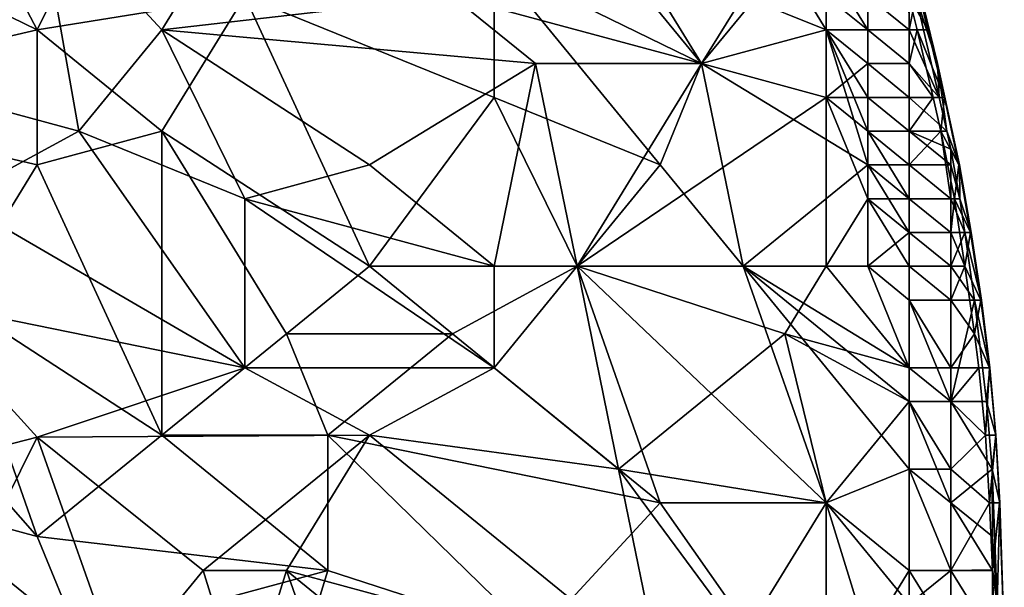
# Model space of a CAD drawing. Extents: x -0.7 to 0.7, y -0.35 to 0.35.
# Tile 222 of 226: x 0.61 to 0.7, y 0.01 to 0.06. Entities that reach past the tile are written whole.
import ezdxf

# ---------------------------------------------------------------- set-up
doc = ezdxf.new("R2010")
doc.units = 0

msp = doc.modelspace()

# ---------------------------------------------------------------- linework, layer by layer
for points in [[(0.611001, 0.061099, 0.437015), (0.599545, 0.08285, 0.437), (0.591908, 0.070421, 0.437003)], [(0.611001, 0.061099, 0.437015), (0.618638, 0.076636, 0.436974), (0.599545, 0.08285, 0.437)], [(0.603364, 0.054884, 0.412428), (0.595727, 0.076636, 0.412442), (0.611001, 0.073528, 0.412433)], [(0.630094, 0.064206, 0.436984), (0.618638, 0.076636, 0.436974), (0.611001, 0.061099, 0.437015)], [(0.603364, 0.054884, 0.412428), (0.611001, 0.073528, 0.412433), (0.61482, 0.051777, 0.412435)], [(0.630094, 0.073528, 0.412475), (0.622457, 0.061099, 0.412449), (0.611001, 0.073528, 0.412433)], [(0.61482, 0.051777, 0.412435), (0.611001, 0.073528, 0.412433), (0.622457, 0.061099, 0.412449)], [(0.622457, 0.061099, 0.412449), (0.630094, 0.073528, 0.412475), (0.649187, 0.064206, 0.412515)], [(0.584271, 0.054884, 0.437019), (0.611001, 0.061099, 0.437015), (0.591908, 0.070421, 0.437003)], [(0.672098, 0.057992, 0.412506), (0.649187, 0.064206, 0.412515), (0.664461, 0.070421, 0.412535)], [(0.672098, 0.057992, 0.412506), (0.664461, 0.070421, 0.412535), (0.679735, 0.067314, 0.412575)], [(0.690631, 0.070421, 0.422247), (0.691511, 0.067314, 0.42714), (0.693785, 0.057992, 0.42714)], [(0.692904, 0.061099, 0.422247), (0.690631, 0.070421, 0.422247), (0.693785, 0.057992, 0.42714)], [(0.692904, 0.061099, 0.422247), (0.691133, 0.064206, 0.417355), (0.690631, 0.070421, 0.422247)], [(0.653005, 0.054884, 0.43696), (0.653005, 0.067314, 0.43696), (0.630094, 0.064206, 0.436984)], [(0.653005, 0.067314, 0.43696), (0.672098, 0.057992, 0.43695), (0.664461, 0.067314, 0.436962)], [(0.653005, 0.067314, 0.43696), (0.668279, 0.04867, 0.436968), (0.672098, 0.057992, 0.43695)], [(0.653005, 0.054884, 0.43696), (0.668279, 0.04867, 0.436968), (0.653005, 0.067314, 0.43696)], [(0.672098, 0.057992, 0.43695), (0.675917, 0.064206, 0.436941), (0.664461, 0.067314, 0.436962)], [(0.672098, 0.057992, 0.412506), (0.679735, 0.067314, 0.412575), (0.683554, 0.061099, 0.412557)], [(0.683554, 0.061099, 0.436877), (0.683554, 0.067314, 0.436849), (0.675917, 0.064206, 0.436941)], [(0.683554, 0.061099, 0.412557), (0.679735, 0.067314, 0.412575), (0.683554, 0.064206, 0.412587)], [(0.683554, 0.061099, 0.436877), (0.687372, 0.061099, 0.4366), (0.683554, 0.067314, 0.436849)], [(0.687372, 0.061099, 0.4366), (0.687372, 0.064206, 0.436381), (0.683554, 0.067314, 0.436849)], [(0.691511, 0.067314, 0.42714), (0.691785, 0.064206, 0.432032), (0.693785, 0.057992, 0.42714)], [(0.622457, 0.051777, 0.43701), (0.630094, 0.064206, 0.436984), (0.611001, 0.061099, 0.437015)], [(0.622457, 0.061099, 0.412449), (0.649187, 0.064206, 0.412515), (0.656824, 0.057992, 0.412508)], [(0.622457, 0.051777, 0.43701), (0.641549, 0.039348, 0.437005), (0.630094, 0.064206, 0.436984)], [(0.641549, 0.039348, 0.437005), (0.653005, 0.054884, 0.43696), (0.630094, 0.064206, 0.436984)], [(0.656824, 0.057992, 0.412508), (0.649187, 0.064206, 0.412515), (0.672098, 0.057992, 0.412506)], [(0.683554, 0.061099, 0.436877), (0.675917, 0.064206, 0.436941), (0.672098, 0.057992, 0.43695)], [(0.687372, 0.061099, 0.413011), (0.683554, 0.064206, 0.412587), (0.687372, 0.064206, 0.413363)], [(0.683554, 0.061099, 0.412557), (0.683554, 0.064206, 0.412587), (0.687372, 0.061099, 0.413011)], [(0.691191, 0.061099, 0.434078), (0.691191, 0.064206, 0.433059), (0.687372, 0.064206, 0.436381)], [(0.687372, 0.061099, 0.4366), (0.691191, 0.061099, 0.434078), (0.687372, 0.064206, 0.436381)], [(0.687372, 0.064206, 0.413363), (0.691191, 0.061099, 0.416139), (0.687372, 0.061099, 0.413011)], [(0.691133, 0.064206, 0.417355), (0.691191, 0.061099, 0.416139), (0.687372, 0.064206, 0.413363)], [(0.691901, 0.061099, 0.417355), (0.691133, 0.064206, 0.417355), (0.692904, 0.061099, 0.422247)], [(0.691133, 0.064206, 0.417355), (0.691901, 0.061099, 0.417355), (0.691191, 0.061099, 0.416139)], [(0.691191, 0.061099, 0.434078), (0.691785, 0.064206, 0.432032), (0.691191, 0.064206, 0.433059)], [(0.693933, 0.054884, 0.432032), (0.691785, 0.064206, 0.432032), (0.691191, 0.061099, 0.434078)], [(0.693785, 0.057992, 0.42714), (0.691785, 0.064206, 0.432032), (0.693933, 0.054884, 0.432032)], [(0.611001, 0.04867, 0.43702), (0.611001, 0.061099, 0.437015), (0.584271, 0.054884, 0.437019)], [(0.611001, 0.04867, 0.43702), (0.622457, 0.051777, 0.43701), (0.611001, 0.061099, 0.437015)], [(0.61482, 0.051777, 0.412435), (0.622457, 0.061099, 0.412449), (0.630094, 0.045563, 0.412446)], [(0.641549, 0.04867, 0.412494), (0.622457, 0.061099, 0.412449), (0.656824, 0.057992, 0.412508)], [(0.641549, 0.04867, 0.412494), (0.630094, 0.045563, 0.412446), (0.622457, 0.061099, 0.412449)], [(0.683554, 0.054884, 0.412516), (0.672098, 0.057992, 0.412506), (0.683554, 0.061099, 0.412557)], [(0.687372, 0.04867, 0.43684), (0.683554, 0.061099, 0.436877), (0.672098, 0.057992, 0.43695)], [(0.687372, 0.057992, 0.436741), (0.687372, 0.061099, 0.4366), (0.683554, 0.061099, 0.436877)], [(0.687372, 0.057992, 0.412773), (0.683554, 0.061099, 0.412557), (0.687372, 0.061099, 0.413011)], [(0.683554, 0.054884, 0.412516), (0.683554, 0.061099, 0.412557), (0.687372, 0.057992, 0.412773)], [(0.687372, 0.054884, 0.436803), (0.687372, 0.057992, 0.436741), (0.683554, 0.061099, 0.436877)], [(0.687372, 0.051777, 0.436841), (0.687372, 0.054884, 0.436803), (0.683554, 0.061099, 0.436877)], [(0.687372, 0.04867, 0.43684), (0.687372, 0.051777, 0.436841), (0.683554, 0.061099, 0.436877)], [(0.691191, 0.057992, 0.434861), (0.691191, 0.061099, 0.434078), (0.687372, 0.061099, 0.4366)], [(0.687372, 0.057992, 0.436741), (0.691191, 0.057992, 0.434861), (0.687372, 0.061099, 0.4366)], [(0.691191, 0.057992, 0.415102), (0.687372, 0.061099, 0.413011), (0.691191, 0.061099, 0.416139)], [(0.687372, 0.057992, 0.412773), (0.687372, 0.061099, 0.413011), (0.691191, 0.057992, 0.415102)], [(0.693397, 0.054884, 0.417355), (0.691191, 0.057992, 0.415102), (0.691901, 0.061099, 0.417355)], [(0.691191, 0.057992, 0.415102), (0.691191, 0.061099, 0.416139), (0.691901, 0.061099, 0.417355)], [(0.691191, 0.057992, 0.434861), (0.693933, 0.054884, 0.432032), (0.691191, 0.061099, 0.434078)], [(0.691901, 0.061099, 0.417355), (0.692904, 0.061099, 0.422247), (0.694442, 0.054884, 0.422247)], [(0.693397, 0.054884, 0.417355), (0.691901, 0.061099, 0.417355), (0.694442, 0.054884, 0.422247)], [(0.694442, 0.054884, 0.422247), (0.692904, 0.061099, 0.422247), (0.693785, 0.057992, 0.42714)], [(0.641549, 0.04867, 0.412494), (0.656824, 0.057992, 0.412508), (0.653005, 0.039348, 0.412506)], [(0.653005, 0.039348, 0.412506), (0.656824, 0.057992, 0.412508), (0.660642, 0.039348, 0.412488)], [(0.660642, 0.039348, 0.412488), (0.656824, 0.057992, 0.412508), (0.672098, 0.057992, 0.412506)], [(0.660642, 0.039348, 0.412488), (0.672098, 0.057992, 0.412506), (0.683554, 0.054884, 0.412516)], [(0.675917, 0.039348, 0.436956), (0.672098, 0.057992, 0.43695), (0.668279, 0.04867, 0.436968)], [(0.672098, 0.057992, 0.43695), (0.675917, 0.039348, 0.436956), (0.687372, 0.04867, 0.43684)], [(0.687372, 0.054884, 0.412638), (0.683554, 0.054884, 0.412516), (0.687372, 0.057992, 0.412773)], [(0.691191, 0.054884, 0.435447), (0.691191, 0.057992, 0.434861), (0.687372, 0.057992, 0.436741)], [(0.687372, 0.054884, 0.436803), (0.691191, 0.054884, 0.435447), (0.687372, 0.057992, 0.436741)], [(0.691191, 0.054884, 0.414302), (0.687372, 0.057992, 0.412773), (0.691191, 0.057992, 0.415102)], [(0.687372, 0.054884, 0.412638), (0.687372, 0.057992, 0.412773), (0.691191, 0.054884, 0.414302)], [(0.691191, 0.054884, 0.414302), (0.691191, 0.057992, 0.415102), (0.693397, 0.054884, 0.417355)], [(0.691191, 0.054884, 0.435447), (0.693933, 0.054884, 0.432032), (0.691191, 0.057992, 0.434861)], [(0.695802, 0.04867, 0.42714), (0.693785, 0.057992, 0.42714), (0.694636, 0.051777, 0.432032)], [(0.695802, 0.04867, 0.42714), (0.695735, 0.04867, 0.422247), (0.693785, 0.057992, 0.42714)], [(0.693785, 0.057992, 0.42714), (0.695735, 0.04867, 0.422247), (0.694442, 0.054884, 0.422247)], [(0.693785, 0.057992, 0.42714), (0.693933, 0.054884, 0.432032), (0.694636, 0.051777, 0.432032)], [(0.603364, 0.036241, 0.437022), (0.611001, 0.04867, 0.43702), (0.584271, 0.054884, 0.437019)], [(0.603364, 0.045563, 0.412437), (0.603364, 0.054884, 0.412428), (0.61482, 0.051777, 0.412435)], [(0.660642, 0.039348, 0.436969), (0.653005, 0.054884, 0.43696), (0.641549, 0.039348, 0.437005)], [(0.660642, 0.039348, 0.436969), (0.668279, 0.04867, 0.436968), (0.653005, 0.054884, 0.43696)], [(0.683554, 0.039348, 0.412519), (0.660642, 0.039348, 0.412488), (0.683554, 0.054884, 0.412516)], [(0.687372, 0.051777, 0.412532), (0.683554, 0.054884, 0.412516), (0.687372, 0.054884, 0.412638)], [(0.687372, 0.045563, 0.41249), (0.683554, 0.054884, 0.412516), (0.687372, 0.051777, 0.412532)], [(0.683554, 0.039348, 0.412519), (0.683554, 0.054884, 0.412516), (0.687372, 0.045563, 0.41249)], [(0.691191, 0.051777, 0.435904), (0.691191, 0.054884, 0.435447), (0.687372, 0.054884, 0.436803)], [(0.687372, 0.051777, 0.436841), (0.691191, 0.051777, 0.435904), (0.687372, 0.054884, 0.436803)], [(0.691191, 0.051777, 0.413746), (0.687372, 0.054884, 0.412638), (0.691191, 0.054884, 0.414302)], [(0.687372, 0.051777, 0.412532), (0.687372, 0.054884, 0.412638), (0.691191, 0.051777, 0.413746)], [(0.694092, 0.051777, 0.417355), (0.691191, 0.051777, 0.413746), (0.693397, 0.054884, 0.417355)], [(0.691191, 0.051777, 0.413746), (0.691191, 0.054884, 0.414302), (0.693397, 0.054884, 0.417355)], [(0.691191, 0.051777, 0.435904), (0.694636, 0.051777, 0.432032), (0.691191, 0.054884, 0.435447)], [(0.694636, 0.051777, 0.432032), (0.693933, 0.054884, 0.432032), (0.691191, 0.054884, 0.435447)], [(0.694092, 0.051777, 0.417355), (0.693397, 0.054884, 0.417355), (0.694442, 0.054884, 0.422247)], [(0.694092, 0.051777, 0.417355), (0.694442, 0.054884, 0.422247), (0.695735, 0.04867, 0.422247)], [(0.630094, 0.030026, 0.412477), (0.603364, 0.045563, 0.412437), (0.61482, 0.051777, 0.412435)], [(0.622457, 0.023811, 0.437001), (0.622457, 0.051777, 0.43701), (0.611001, 0.04867, 0.43702)], [(0.630094, 0.030026, 0.412477), (0.61482, 0.051777, 0.412435), (0.630094, 0.045563, 0.412446)], [(0.633912, 0.033133, 0.436974), (0.641549, 0.039348, 0.437005), (0.622457, 0.051777, 0.43701)], [(0.633912, 0.033133, 0.436974), (0.622457, 0.051777, 0.43701), (0.622457, 0.023811, 0.437001)], [(0.687372, 0.04867, 0.43684), (0.691191, 0.04867, 0.436215), (0.687372, 0.051777, 0.436841)], [(0.691191, 0.04867, 0.413312), (0.687372, 0.051777, 0.412532), (0.691191, 0.051777, 0.413746)], [(0.691191, 0.04867, 0.436215), (0.691191, 0.051777, 0.435904), (0.687372, 0.051777, 0.436841)], [(0.691191, 0.045563, 0.413026), (0.687372, 0.051777, 0.412532), (0.691191, 0.04867, 0.413312)], [(0.687372, 0.045563, 0.41249), (0.687372, 0.051777, 0.412532), (0.691191, 0.045563, 0.413026)], [(0.695009, 0.04867, 0.432507), (0.691191, 0.051777, 0.435904), (0.691191, 0.04867, 0.436215)], [(0.695009, 0.050126, 0.432032), (0.691191, 0.051777, 0.435904), (0.695009, 0.04867, 0.432507)], [(0.695009, 0.050126, 0.432032), (0.694636, 0.051777, 0.432032), (0.691191, 0.051777, 0.435904)], [(0.695009, 0.045563, 0.416726), (0.691191, 0.04867, 0.413312), (0.694092, 0.051777, 0.417355)], [(0.691191, 0.04867, 0.413312), (0.691191, 0.051777, 0.413746), (0.694092, 0.051777, 0.417355)], [(0.695348, 0.045563, 0.417355), (0.694092, 0.051777, 0.417355), (0.695735, 0.04867, 0.422247)], [(0.695009, 0.045563, 0.416726), (0.694092, 0.051777, 0.417355), (0.695348, 0.045563, 0.417355)], [(0.695802, 0.04867, 0.42714), (0.694636, 0.051777, 0.432032), (0.695009, 0.050126, 0.432032)], [(0.695823, 0.045563, 0.432032), (0.695009, 0.050126, 0.432032), (0.695009, 0.04867, 0.432507)], [(0.695802, 0.04867, 0.42714), (0.695009, 0.050126, 0.432032), (0.695823, 0.045563, 0.432032)], [(0.603364, 0.036241, 0.437022), (0.622457, 0.023811, 0.437001), (0.611001, 0.04867, 0.43702)], [(0.630094, 0.045563, 0.412446), (0.641549, 0.04867, 0.412494), (0.653005, 0.039348, 0.412506)], [(0.660642, 0.039348, 0.436969), (0.675917, 0.039348, 0.436956), (0.668279, 0.04867, 0.436968)], [(0.687372, 0.04867, 0.43684), (0.675917, 0.039348, 0.436956), (0.687372, 0.039348, 0.43687)], [(0.691191, 0.045563, 0.436435), (0.691191, 0.04867, 0.436215), (0.687372, 0.04867, 0.43684)], [(0.691191, 0.042455, 0.43658), (0.691191, 0.045563, 0.436435), (0.687372, 0.04867, 0.43684)], [(0.687372, 0.039348, 0.43687), (0.691191, 0.042455, 0.43658), (0.687372, 0.04867, 0.43684)], [(0.695009, 0.045563, 0.433348), (0.695009, 0.04867, 0.432507), (0.691191, 0.04867, 0.436215)], [(0.691191, 0.045563, 0.436435), (0.695009, 0.045563, 0.433348), (0.691191, 0.04867, 0.436215)], [(0.691191, 0.04867, 0.413312), (0.695009, 0.045563, 0.416726), (0.691191, 0.045563, 0.413026)], [(0.695009, 0.045563, 0.433348), (0.695823, 0.045563, 0.432032), (0.695009, 0.04867, 0.432507)], [(0.695348, 0.045563, 0.417355), (0.695735, 0.04867, 0.422247), (0.696824, 0.042455, 0.422247)], [(0.695735, 0.04867, 0.422247), (0.695802, 0.04867, 0.42714), (0.696883, 0.042455, 0.42714)], [(0.696824, 0.042455, 0.422247), (0.695735, 0.04867, 0.422247), (0.696883, 0.042455, 0.42714)], [(0.696883, 0.042455, 0.42714), (0.695802, 0.04867, 0.42714), (0.695823, 0.045563, 0.432032)], [(0.599545, 0.036241, 0.412448), (0.603364, 0.045563, 0.412437), (0.630094, 0.030026, 0.412477)], [(0.653005, 0.030026, 0.412478), (0.630094, 0.045563, 0.412446), (0.653005, 0.039348, 0.412506)], [(0.630094, 0.045563, 0.412446), (0.653005, 0.030026, 0.412478), (0.630094, 0.030026, 0.412477)], [(0.687372, 0.039348, 0.412476), (0.683554, 0.039348, 0.412519), (0.687372, 0.045563, 0.41249)], [(0.691191, 0.042455, 0.412826), (0.687372, 0.045563, 0.41249), (0.691191, 0.045563, 0.413026)], [(0.691191, 0.039348, 0.412712), (0.687372, 0.045563, 0.41249), (0.691191, 0.042455, 0.412826)], [(0.687372, 0.039348, 0.412476), (0.687372, 0.045563, 0.41249), (0.691191, 0.039348, 0.412712)], [(0.695009, 0.042455, 0.433972), (0.695009, 0.045563, 0.433348), (0.691191, 0.045563, 0.436435)], [(0.691191, 0.042455, 0.43658), (0.695009, 0.042455, 0.433972), (0.691191, 0.045563, 0.436435)], [(0.695009, 0.042455, 0.415926), (0.691191, 0.045563, 0.413026), (0.695009, 0.045563, 0.416726)], [(0.691191, 0.042455, 0.412826), (0.691191, 0.045563, 0.413026), (0.695009, 0.042455, 0.415926)], [(0.696303, 0.042455, 0.432032), (0.695823, 0.045563, 0.432032), (0.695009, 0.045563, 0.433348)], [(0.696309, 0.039348, 0.417355), (0.695009, 0.042455, 0.415926), (0.695348, 0.045563, 0.417355)], [(0.695009, 0.042455, 0.415926), (0.695009, 0.045563, 0.416726), (0.695348, 0.045563, 0.417355)], [(0.695009, 0.042455, 0.433972), (0.696303, 0.042455, 0.432032), (0.695009, 0.045563, 0.433348)], [(0.696309, 0.039348, 0.417355), (0.695348, 0.045563, 0.417355), (0.696824, 0.042455, 0.422247)], [(0.696883, 0.042455, 0.42714), (0.695823, 0.045563, 0.432032), (0.696303, 0.042455, 0.432032)], [(0.691191, 0.039348, 0.436662), (0.691191, 0.042455, 0.43658), (0.687372, 0.039348, 0.43687)], [(0.695009, 0.039348, 0.43445), (0.695009, 0.042455, 0.433972), (0.691191, 0.042455, 0.43658)], [(0.691191, 0.039348, 0.436662), (0.695009, 0.039348, 0.43445), (0.691191, 0.042455, 0.43658)], [(0.695009, 0.039348, 0.415266), (0.691191, 0.042455, 0.412826), (0.695009, 0.042455, 0.415926)], [(0.691191, 0.039348, 0.412712), (0.691191, 0.042455, 0.412826), (0.695009, 0.039348, 0.415266)], [(0.695009, 0.039348, 0.415266), (0.695009, 0.042455, 0.415926), (0.696309, 0.039348, 0.417355)], [(0.695009, 0.039348, 0.43445), (0.696303, 0.042455, 0.432032), (0.695009, 0.042455, 0.433972)], [(0.697171, 0.036241, 0.432032), (0.696303, 0.042455, 0.432032), (0.695009, 0.039348, 0.43445)], [(0.69783, 0.036241, 0.42714), (0.696883, 0.042455, 0.42714), (0.696303, 0.042455, 0.432032)], [(0.69783, 0.036241, 0.42714), (0.696303, 0.042455, 0.432032), (0.697171, 0.036241, 0.432032)], [(0.696309, 0.039348, 0.417355), (0.696824, 0.042455, 0.422247), (0.697773, 0.036241, 0.422247)], [(0.697773, 0.036241, 0.422247), (0.696824, 0.042455, 0.422247), (0.69783, 0.036241, 0.42714)], [(0.696824, 0.042455, 0.422247), (0.696883, 0.042455, 0.42714), (0.69783, 0.036241, 0.42714)], [(0.649187, 0.033133, 0.436983), (0.641549, 0.039348, 0.437005), (0.633912, 0.033133, 0.436974)], [(0.649187, 0.033133, 0.436983), (0.660642, 0.039348, 0.436969), (0.641549, 0.039348, 0.437005)], [(0.668279, 0.017597, 0.436974), (0.660642, 0.039348, 0.436969), (0.649187, 0.033133, 0.436983)], [(0.653005, 0.030026, 0.412478), (0.653005, 0.039348, 0.412506), (0.660642, 0.039348, 0.412488)], [(0.653005, 0.030026, 0.412478), (0.660642, 0.039348, 0.412488), (0.664461, 0.020704, 0.412473)], [(0.679735, 0.033133, 0.4125), (0.660642, 0.039348, 0.412488), (0.683554, 0.039348, 0.412519)], [(0.664461, 0.020704, 0.412473), (0.660642, 0.039348, 0.412488), (0.679735, 0.033133, 0.4125)], [(0.683554, 0.017597, 0.436956), (0.675917, 0.039348, 0.436956), (0.660642, 0.039348, 0.436969)], [(0.668279, 0.017597, 0.436974), (0.683554, 0.017597, 0.436956), (0.660642, 0.039348, 0.436969)], [(0.691191, 0.030026, 0.436818), (0.687372, 0.039348, 0.43687), (0.675917, 0.039348, 0.436956)], [(0.691191, 0.026919, 0.436848), (0.691191, 0.030026, 0.436818), (0.675917, 0.039348, 0.436956)], [(0.691191, 0.020704, 0.436901), (0.691191, 0.026919, 0.436848), (0.675917, 0.039348, 0.436956)], [(0.683554, 0.017597, 0.436956), (0.691191, 0.020704, 0.436901), (0.675917, 0.039348, 0.436956)], [(0.679735, 0.033133, 0.4125), (0.683554, 0.039348, 0.412519), (0.691191, 0.030026, 0.412512)], [(0.691191, 0.030026, 0.412512), (0.683554, 0.039348, 0.412519), (0.687372, 0.039348, 0.412476)], [(0.691191, 0.036241, 0.436737), (0.691191, 0.039348, 0.436662), (0.687372, 0.039348, 0.43687)], [(0.691191, 0.036241, 0.412619), (0.687372, 0.039348, 0.412476), (0.691191, 0.039348, 0.412712)], [(0.691191, 0.030026, 0.436818), (0.691191, 0.036241, 0.436737), (0.687372, 0.039348, 0.43687)], [(0.691191, 0.030026, 0.412512), (0.687372, 0.039348, 0.412476), (0.691191, 0.036241, 0.412619)], [(0.691191, 0.036241, 0.412619), (0.691191, 0.039348, 0.412712), (0.695009, 0.036241, 0.414728)], [(0.695009, 0.036241, 0.434858), (0.695009, 0.039348, 0.43445), (0.691191, 0.039348, 0.436662)], [(0.691191, 0.036241, 0.436737), (0.695009, 0.036241, 0.434858), (0.691191, 0.039348, 0.436662)], [(0.695009, 0.036241, 0.414728), (0.691191, 0.039348, 0.412712), (0.695009, 0.039348, 0.415266)], [(0.695009, 0.036241, 0.434858), (0.697171, 0.036241, 0.432032), (0.695009, 0.039348, 0.43445)], [(0.697177, 0.033133, 0.417355), (0.695009, 0.036241, 0.414728), (0.696309, 0.039348, 0.417355)], [(0.695009, 0.036241, 0.414728), (0.695009, 0.039348, 0.415266), (0.696309, 0.039348, 0.417355)], [(0.697177, 0.033133, 0.417355), (0.696309, 0.039348, 0.417355), (0.697773, 0.036241, 0.422247)], [(0.591908, 0.036241, 0.43703), (0.611001, 0.014489, 0.437001), (0.603364, 0.036241, 0.437022)], [(0.599545, 0.017597, 0.437028), (0.611001, 0.014489, 0.437001), (0.591908, 0.036241, 0.43703)], [(0.630094, 0.030026, 0.412477), (0.611001, 0.023634, 0.412463), (0.599545, 0.036241, 0.412448)], [(0.599545, 0.020704, 0.412456), (0.599545, 0.036241, 0.412448), (0.611001, 0.023634, 0.412463)], [(0.611001, 0.014489, 0.437001), (0.622457, 0.023811, 0.437001), (0.603364, 0.036241, 0.437022)], [(0.695009, 0.026919, 0.435695), (0.695009, 0.036241, 0.434858), (0.691191, 0.036241, 0.436737)], [(0.691191, 0.030026, 0.436818), (0.695009, 0.026919, 0.435695), (0.691191, 0.036241, 0.436737)], [(0.695009, 0.030026, 0.413991), (0.691191, 0.036241, 0.412619), (0.695009, 0.036241, 0.414728)], [(0.691191, 0.030026, 0.412512), (0.691191, 0.036241, 0.412619), (0.695009, 0.030026, 0.413991)], [(0.695009, 0.030026, 0.413991), (0.695009, 0.036241, 0.414728), (0.697177, 0.033133, 0.417355)], [(0.695009, 0.026919, 0.435695), (0.697171, 0.036241, 0.432032), (0.695009, 0.036241, 0.434858)], [(0.698295, 0.026919, 0.432032), (0.697171, 0.036241, 0.432032), (0.695009, 0.026919, 0.435695)], [(0.698586, 0.030026, 0.42714), (0.69783, 0.036241, 0.42714), (0.697171, 0.036241, 0.432032)], [(0.698586, 0.030026, 0.42714), (0.697171, 0.036241, 0.432032), (0.698295, 0.026919, 0.432032)], [(0.697177, 0.033133, 0.417355), (0.697773, 0.036241, 0.422247), (0.698579, 0.030026, 0.422247)], [(0.697773, 0.036241, 0.422247), (0.69783, 0.036241, 0.42714), (0.698586, 0.030026, 0.42714)], [(0.698579, 0.030026, 0.422247), (0.697773, 0.036241, 0.422247), (0.698586, 0.030026, 0.42714)], [(0.622457, 0.023811, 0.437001), (0.637731, 0.023811, 0.436993), (0.633912, 0.033133, 0.436974)], [(0.637731, 0.023811, 0.436993), (0.649187, 0.033133, 0.436983), (0.633912, 0.033133, 0.436974)], [(0.637731, 0.023811, 0.436993), (0.668279, 0.017597, 0.436974), (0.649187, 0.033133, 0.436983)], [(0.664461, 0.020704, 0.412473), (0.679735, 0.033133, 0.4125), (0.683554, 0.017597, 0.412523)], [(0.691191, 0.026919, 0.412493), (0.679735, 0.033133, 0.4125), (0.691191, 0.030026, 0.412512)], [(0.683554, 0.017597, 0.412523), (0.679735, 0.033133, 0.4125), (0.691191, 0.026919, 0.412493)], [(0.697577, 0.030026, 0.417355), (0.695009, 0.030026, 0.413991), (0.697177, 0.033133, 0.417355)], [(0.697577, 0.030026, 0.417355), (0.697177, 0.033133, 0.417355), (0.698579, 0.030026, 0.422247)], [(0.611001, 0.023634, 0.412463), (0.630094, 0.030026, 0.412477), (0.641549, 0.023811, 0.412479)], [(0.630094, 0.030026, 0.412477), (0.653005, 0.030026, 0.412478), (0.641549, 0.023811, 0.412479)], [(0.641549, 0.023811, 0.412479), (0.653005, 0.030026, 0.412478), (0.664461, 0.020704, 0.412473)], [(0.691191, 0.026919, 0.436848), (0.695009, 0.026919, 0.435695), (0.691191, 0.030026, 0.436818)], [(0.695009, 0.026919, 0.413745), (0.691191, 0.030026, 0.412512), (0.695009, 0.030026, 0.413991)], [(0.691191, 0.026919, 0.412493), (0.691191, 0.030026, 0.412512), (0.695009, 0.026919, 0.413745)], [(0.695009, 0.026919, 0.413745), (0.695009, 0.030026, 0.413991), (0.697577, 0.030026, 0.417355)], [(0.698191, 0.023811, 0.417355), (0.695009, 0.026919, 0.413745), (0.697577, 0.030026, 0.417355)], [(0.698191, 0.023811, 0.417355), (0.697577, 0.030026, 0.417355), (0.698579, 0.030026, 0.422247)], [(0.699153, 0.023811, 0.422247), (0.698191, 0.023811, 0.417355), (0.698579, 0.030026, 0.422247)], [(0.698586, 0.030026, 0.42714), (0.698295, 0.026919, 0.432032), (0.699161, 0.023811, 0.42714)], [(0.698586, 0.030026, 0.42714), (0.699153, 0.023811, 0.422247), (0.698579, 0.030026, 0.422247)], [(0.699153, 0.023811, 0.422247), (0.698586, 0.030026, 0.42714), (0.699161, 0.023811, 0.42714)], [(0.683554, 0.017597, 0.412523), (0.691191, 0.026919, 0.412493), (0.691191, 0.020704, 0.412477)], [(0.691191, 0.020704, 0.436901), (0.695009, 0.017597, 0.43611), (0.691191, 0.026919, 0.436848)], [(0.695009, 0.020704, 0.41342), (0.691191, 0.026919, 0.412493), (0.695009, 0.026919, 0.413745)], [(0.691191, 0.020704, 0.412477), (0.691191, 0.026919, 0.412493), (0.695009, 0.020704, 0.41342)], [(0.695009, 0.017597, 0.43611), (0.695009, 0.026919, 0.435695), (0.691191, 0.026919, 0.436848)], [(0.695009, 0.017597, 0.43611), (0.698804, 0.020704, 0.432032), (0.695009, 0.026919, 0.435695)], [(0.698804, 0.020704, 0.432032), (0.698295, 0.026919, 0.432032), (0.695009, 0.026919, 0.435695)], [(0.695009, 0.020704, 0.41342), (0.695009, 0.026919, 0.413745), (0.698191, 0.023811, 0.417355)], [(0.698295, 0.026919, 0.432032), (0.698804, 0.020704, 0.432032), (0.699161, 0.023811, 0.42714)], [(0.611001, 0.023634, 0.412463), (0.603364, 0.008275, 0.412481), (0.599545, 0.020704, 0.412456)], [(0.603364, 0.008275, 0.412481), (0.611001, 0.023634, 0.412463), (0.618638, 0.00206, 0.412487)], [(0.626275, 0.011382, 0.412494), (0.611001, 0.023634, 0.412463), (0.641549, 0.023811, 0.412479)], [(0.637731, 0.011382, 0.43701), (0.622457, 0.023811, 0.437001), (0.611001, 0.014489, 0.437001)], [(0.618638, 0.00206, 0.412487), (0.611001, 0.023634, 0.412463), (0.626275, 0.011382, 0.412494)], [(0.637731, 0.011382, 0.43701), (0.637731, 0.023811, 0.436993), (0.622457, 0.023811, 0.437001)], [(0.633912, 0.011382, 0.412477), (0.626275, 0.011382, 0.412494), (0.641549, 0.023811, 0.412479)], [(0.633912, 0.011382, 0.412477), (0.641549, 0.023811, 0.412479), (0.668279, 0.00206, 0.412494)], [(0.656824, 0.005168, 0.436994), (0.668279, 0.017597, 0.436974), (0.637731, 0.023811, 0.436993)], [(0.656824, 0.005168, 0.436994), (0.637731, 0.023811, 0.436993), (0.637731, 0.011382, 0.43701)], [(0.668279, 0.00206, 0.412494), (0.641549, 0.023811, 0.412479), (0.664461, 0.020704, 0.412473)], [(0.698573, 0.017597, 0.417355), (0.695009, 0.020704, 0.41342), (0.698191, 0.023811, 0.417355)], [(0.698191, 0.023811, 0.417355), (0.699153, 0.023811, 0.422247), (0.698573, 0.017597, 0.417355)], [(0.699153, 0.023811, 0.422247), (0.699485, 0.017597, 0.422247), (0.698573, 0.017597, 0.417355)], [(0.698804, 0.020704, 0.432032), (0.699511, 0.017597, 0.42714), (0.699161, 0.023811, 0.42714)], [(0.699153, 0.023811, 0.422247), (0.699161, 0.023811, 0.42714), (0.699511, 0.017597, 0.42714)], [(0.699485, 0.017597, 0.422247), (0.699153, 0.023811, 0.422247), (0.699511, 0.017597, 0.42714)], [(0.675917, 0.005168, 0.412491), (0.664461, 0.020704, 0.412473), (0.683554, 0.017597, 0.412523)], [(0.668279, 0.00206, 0.412494), (0.664461, 0.020704, 0.412473), (0.675917, 0.005168, 0.412491)], [(0.691191, 0.011382, 0.412478), (0.683554, 0.017597, 0.412523), (0.691191, 0.020704, 0.412477)], [(0.691191, 0.008275, 0.43693), (0.691191, 0.020704, 0.436901), (0.683554, 0.017597, 0.436956)], [(0.695009, 0.020704, 0.41342), (0.695009, 0.011382, 0.413188), (0.691191, 0.020704, 0.412477)], [(0.695009, 0.017597, 0.43611), (0.691191, 0.020704, 0.436901), (0.695009, 0.011382, 0.436234)], [(0.691191, 0.020704, 0.412477), (0.695009, 0.011382, 0.413188), (0.691191, 0.011382, 0.412478)], [(0.691191, 0.020704, 0.436901), (0.691191, 0.008275, 0.43693), (0.695009, 0.011382, 0.436234)], [(0.698804, 0.020704, 0.432032), (0.695009, 0.017597, 0.43611), (0.698828, 0.014489, 0.432442)], [(0.695009, 0.011382, 0.413188), (0.695009, 0.020704, 0.41342), (0.698573, 0.017597, 0.417355)], [(0.699284, 0.008275, 0.432032), (0.698804, 0.020704, 0.432032), (0.698828, 0.014489, 0.432442)], [(0.699511, 0.017597, 0.42714), (0.698804, 0.020704, 0.432032), (0.699284, 0.008275, 0.432032)], [(0.61482, 0.005168, 0.437011), (0.611001, 0.014489, 0.437001), (0.599545, 0.017597, 0.437028)], [(0.603364, 0.005168, 0.437013), (0.61482, 0.005168, 0.437011), (0.599545, 0.017597, 0.437028)], [(0.656824, 0.005168, 0.436994), (0.683554, -0.004154, 0.436958), (0.668279, 0.017597, 0.436974)], [(0.683554, -0.004154, 0.436958), (0.683554, 0.017597, 0.436956), (0.668279, 0.017597, 0.436974)], [(0.675917, 0.005168, 0.412491), (0.683554, 0.017597, 0.412523), (0.687372, 0.005168, 0.412526)], [(0.687372, 0.005168, 0.412526), (0.683554, 0.017597, 0.412523), (0.691191, 0.011382, 0.412478)], [(0.683554, -0.004154, 0.436958), (0.691191, 0.008275, 0.43693), (0.683554, 0.017597, 0.436956)], [(0.695009, 0.011382, 0.436234), (0.698828, 0.011382, 0.432622), (0.695009, 0.017597, 0.43611)], [(0.698573, 0.017597, 0.417355), (0.698828, 0.011437, 0.417355), (0.695009, 0.011382, 0.413188)], [(0.698828, 0.011382, 0.432622), (0.698828, 0.014489, 0.432442), (0.695009, 0.017597, 0.43611)], [(0.698828, 0.011437, 0.417355), (0.698573, 0.017597, 0.417355), (0.699485, 0.017597, 0.422247)], [(0.698828, 0.011437, 0.417355), (0.699485, 0.017597, 0.422247), (0.699914, 0.005168, 0.422247)], [(0.699927, 0.005168, 0.42714), (0.699511, 0.017597, 0.42714), (0.699284, 0.008275, 0.432032)], [(0.699485, 0.017597, 0.422247), (0.699511, 0.017597, 0.42714), (0.699927, 0.005168, 0.42714)], [(0.699914, 0.005168, 0.422247), (0.699485, 0.017597, 0.422247), (0.699927, 0.005168, 0.42714)], [(0.61482, 0.005168, 0.437011), (0.637731, 0.011382, 0.43701), (0.611001, 0.014489, 0.437001)], [(0.698828, 0.011382, 0.432622), (0.699284, 0.008275, 0.432032), (0.698828, 0.014489, 0.432442)], [(0.633912, -0.001047, 0.437006), (0.637731, 0.011382, 0.43701), (0.61482, 0.005168, 0.437011)], [(0.630094, -0.001047, 0.412494), (0.618638, 0.00206, 0.412487), (0.626275, 0.011382, 0.412494)], [(0.630094, -0.001047, 0.412494), (0.626275, 0.011382, 0.412494), (0.633912, 0.011382, 0.412477)], [(0.641549, -0.010369, 0.412489), (0.630094, -0.001047, 0.412494), (0.633912, 0.011382, 0.412477)], [(0.633912, 0.011382, 0.412477), (0.668279, 0.00206, 0.412494), (0.656824, -0.007262, 0.412473)], [(0.656824, -0.007262, 0.412473), (0.641549, -0.010369, 0.412489), (0.633912, 0.011382, 0.412477)], [(0.633912, -0.001047, 0.437006), (0.656824, 0.005168, 0.436994), (0.637731, 0.011382, 0.43701)], [(0.691191, -0.007262, 0.412475), (0.687372, 0.005168, 0.412526), (0.691191, 0.011382, 0.412478)], [(0.695009, 0.011382, 0.436234), (0.691191, 0.008275, 0.43693), (0.695009, 0.005168, 0.436365)], [(0.695009, 0.011382, 0.413188), (0.695009, 0.005168, 0.413103), (0.691191, 0.011382, 0.412478)], [(0.691191, 0.011382, 0.412478), (0.695009, 0.005168, 0.413103), (0.691191, -0.007262, 0.412475)], [(0.698828, 0.005168, 0.416992), (0.695009, 0.011382, 0.413188), (0.698828, 0.011437, 0.417355)], [(0.698828, 0.005168, 0.432924), (0.698828, 0.011382, 0.432622), (0.695009, 0.011382, 0.436234)], [(0.695009, 0.005168, 0.436365), (0.698828, 0.005168, 0.432924), (0.695009, 0.011382, 0.436234)], [(0.695009, 0.005168, 0.413103), (0.695009, 0.011382, 0.413188), (0.698828, 0.005168, 0.416992)], [(0.699019, 0.005168, 0.417355), (0.698828, 0.011437, 0.417355), (0.699914, 0.005168, 0.422247)], [(0.699019, 0.005168, 0.417355), (0.698828, 0.005168, 0.416992), (0.698828, 0.011437, 0.417355)], [(0.698828, 0.005168, 0.432924), (0.699284, 0.008275, 0.432032), (0.698828, 0.011382, 0.432622)]]:
    msp.add_3dface(points)

doc.saveas('drawing.dxf')
